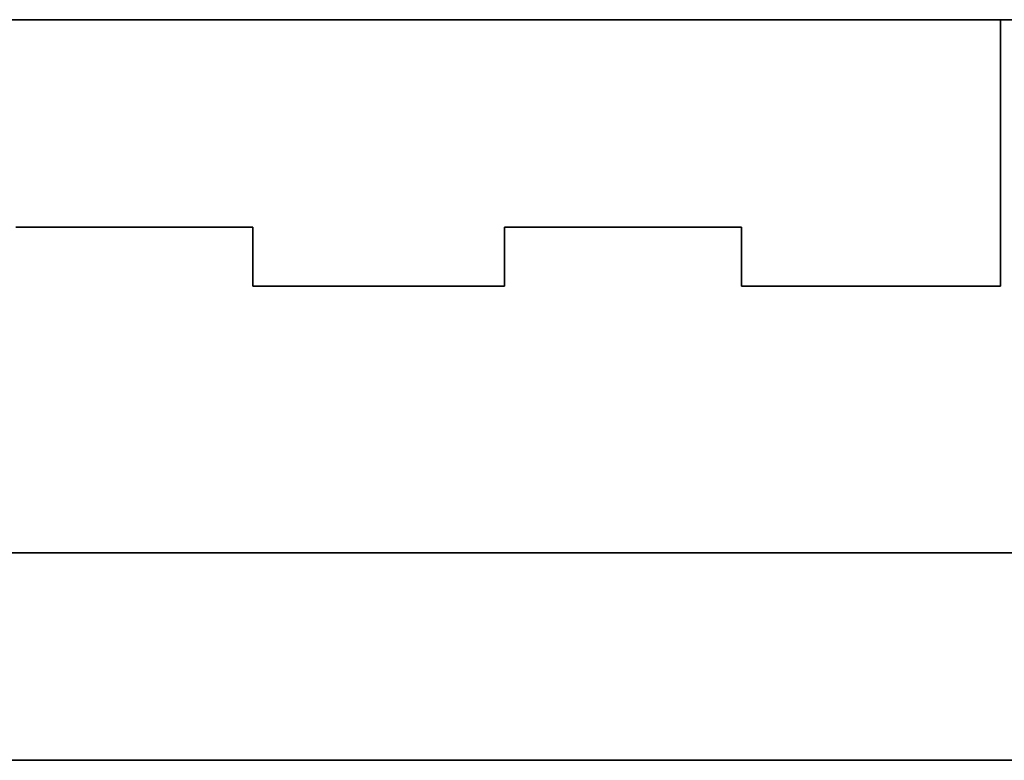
# Model space of a CAD drawing. Header units: millimetres. Extents: x 0 to 1524, y 0 to 1016.
# Tile 101 of 256: x 719.28 to 722.61, y 80.56 to 83.06. Entities that reach past the tile are written whole.
import ezdxf

# ---------------------------------------------------------------- set-up
doc = ezdxf.new("R2010")
doc.units = ezdxf.units.MM
doc.header["$LTSCALE"] = 83.82
doc.layers.get('0').update_dxf_attribs({"linetype": 'CONTINUOUS'})

msp = doc.modelspace()

# ---------------------------------------------------------------- linework, layer by layer
at = {"color": 6, "linetype": 'CONTINUOUS'}
for p, q in [((718.3944, 83.057), (722.5944, 83.057)), ((722.5944, 83.057), (718.3944, 83.057)), ((718.3944, 83.057), (722.5944, 83.057)), ((722.5944, 83.057), (718.3944, 83.057)), ((717.9194, 80.557), (723.0694, 80.557)), ((723.0694, 80.557), (717.9194, 80.557)), ((717.9194, 80.557), (723.0694, 80.557)), ((723.0694, 80.557), (717.9194, 80.557))]:
    msp.add_line(p, q, dxfattribs=at)
at = {"color": 7, "linetype": 'CONTINUOUS'}
for p, q in [((722.5944, 83.057), (718.3944, 83.057)), ((718.3944, 83.057), (722.5944, 83.057)), ((722.5944, 83.057), (718.3944, 83.057)), ((718.3944, 83.057), (722.5944, 83.057)), ((722.4694, 83.057), (718.5194, 83.057)), ((718.5194, 83.057), (722.4694, 83.057)), ((722.4694, 83.057), (718.5194, 83.057)), ((718.5194, 83.057), (722.4694, 83.057)), ((719.6444, 83.057), (721.3444, 83.057)), ((721.3444, 83.057), (719.6444, 83.057)), ((719.6444, 83.057), (721.3444, 83.057)), ((721.3444, 83.057), (719.6444, 83.057)), ((723.0694, 83.057), (722.4694, 83.057)), ((722.4694, 83.057), (723.0694, 83.057)), ((723.0694, 83.057), (722.4694, 83.057)), ((722.4694, 83.057), (723.0694, 83.057)), ((722.5944, 82.157), (722.5944, 83.057)), ((722.5944, 83.057), (722.5944, 82.157)), ((722.5944, 82.157), (722.5944, 83.057)), ((722.5944, 83.057), (722.5944, 82.157)), ((719.2694, 82.357), (720.0694, 82.357)), ((720.0694, 82.357), (719.2694, 82.357)), ((719.2694, 82.357), (720.0694, 82.357)), ((720.0694, 82.357), (719.2694, 82.357)), ((720.0694, 82.357), (720.0694, 82.157)), ((720.0694, 82.157), (720.0694, 82.357)), ((720.0694, 82.357), (720.0694, 82.157)), ((720.0694, 82.157), (720.0694, 82.357)), ((720.9194, 82.357), (721.7194, 82.357)), ((720.9194, 82.157), (720.9194, 82.357)), ((720.9194, 82.357), (720.9194, 82.157)), ((721.7194, 82.357), (720.9194, 82.357)), ((720.9194, 82.357), (721.7194, 82.357)), ((720.9194, 82.157), (720.9194, 82.357)), ((720.9194, 82.357), (720.9194, 82.157)), ((721.7194, 82.357), (720.9194, 82.357)), ((721.7194, 82.357), (721.7194, 82.157)), ((721.7194, 82.157), (721.7194, 82.357)), ((721.7194, 82.357), (721.7194, 82.157)), ((721.7194, 82.157), (721.7194, 82.357)), ((720.0694, 82.157), (720.9194, 82.157)), ((720.9194, 82.157), (720.0694, 82.157)), ((720.0694, 82.157), (720.9194, 82.157)), ((720.9194, 82.157), (720.0694, 82.157)), ((721.7194, 82.157), (722.5944, 82.157)), ((722.5944, 82.157), (721.7194, 82.157)), ((721.7194, 82.157), (722.5944, 82.157)), ((722.5944, 82.157), (721.7194, 82.157)), ((715.8944, 81.257), (725.0944, 81.257)), ((725.0944, 81.257), (715.8944, 81.257)), ((715.8944, 81.257), (725.0944, 81.257)), ((725.0944, 81.257), (715.8944, 81.257)), ((718.5194, 80.557), (722.4694, 80.557)), ((722.4694, 80.557), (718.5194, 80.557)), ((718.5194, 80.557), (722.4694, 80.557)), ((722.4694, 80.557), (718.5194, 80.557)), ((722.4694, 80.557), (723.0694, 80.557)), ((723.0694, 80.557), (722.4694, 80.557)), ((722.4694, 80.557), (723.0694, 80.557)), ((723.0694, 80.557), (722.4694, 80.557))]:
    msp.add_line(p, q, dxfattribs=at)

doc.saveas('drawing.dxf')
